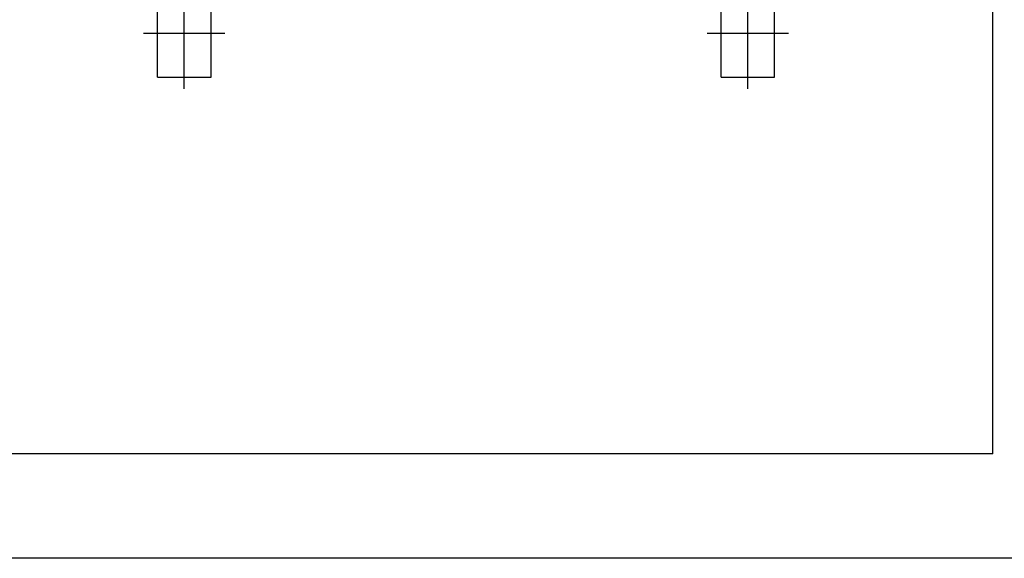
# Model space of a CAD drawing. Header units: metres. Extents: x -1 to 438, y -6 to 52.
# Tile 3 of 10: x 399.57 to 408.04, y 13.28 to 17.92. Entities that reach past the tile are written whole.
import ezdxf

# ---------------------------------------------------------------- set-up
doc = ezdxf.new("R2010")
doc.units = ezdxf.units.M
doc.linetypes.add('CONTINUA', pattern=[0])
doc.layers.add('PS-1  MURS ACTUAL', color=7, linetype='CONTINUA', lineweight=25)

msp = doc.modelspace()

# ---------------------------------------------------------------- linework, layer by layer
at = {"layer": 'PS-1  MURS ACTUAL', "transparency": 33554687}
for p, q in [((407.9432, 14.1807), (407.9432, 18.9635)), ((400.7564, 17.4207), (400.7564, 18.1807)), ((401.2164, 17.4207), (401.2164, 18.1807)), ((405.6064, 17.4207), (405.6064, 18.1807)), ((406.0664, 17.4207), (406.0664, 18.1807)), ((400.7564, 17.4207), (401.2164, 17.4207)), ((405.6064, 17.4207), (406.0664, 17.4207)), ((407.9432, 14.1807), (395.9864, 14.1807)), ((424.3811, 13.2807), (391.0964, 13.2807))]:
    msp.add_line(p, q, dxfattribs=at)
at = {"layer": 'PS-1  MURS ACTUAL', "color": 180, "linetype": 'CONTINUA', "transparency": 33554687}
for p, q in [((400.9864, 17.3207), (400.9864, 18.2807)), ((405.8364, 17.3207), (405.8364, 18.2807)), ((400.6364, 17.8007), (401.3364, 17.8007)), ((405.4864, 17.8007), (406.1864, 17.8007))]:
    msp.add_line(p, q, dxfattribs=at)

doc.saveas('drawing.dxf')
